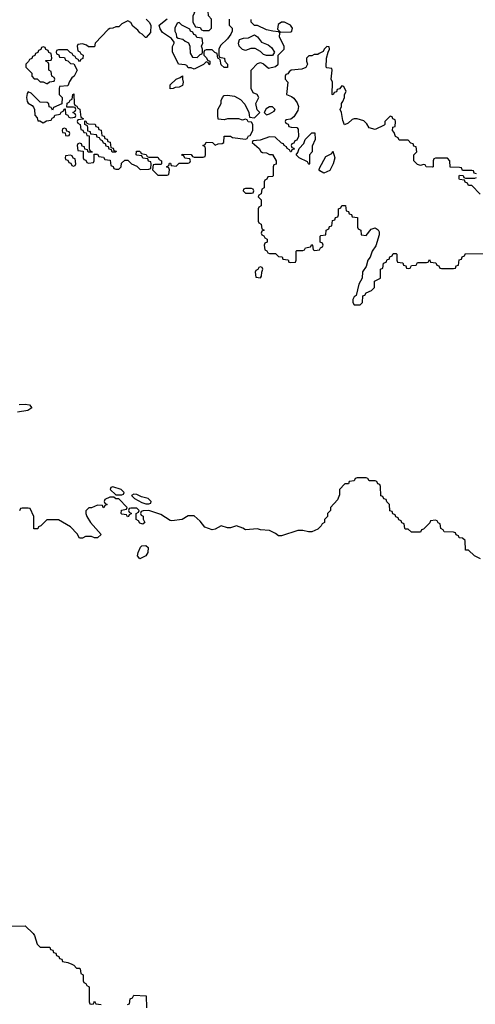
# Model space of a CAD drawing. Header units: inches. Extents: x 2710684 to 2828758, y 857022 to 965663.
# Tile 174 of 256: x 2775493 to 2778514, y 896494 to 903026. Entities that reach past the tile are written whole.
import ezdxf

# ---------------------------------------------------------------- set-up
doc = ezdxf.new("R2010")
doc.units = ezdxf.units.IN
doc.header["$MEASUREMENT"] = 0
doc.layers.add('C7879', color=7, linetype='Continuous')
doc.layers.add('C7970', color=7, linetype='Continuous')

msp = doc.modelspace()

# ---------------------------------------------------------------- linework, layer by layer
at = {"layer": 'C7879', "color": 4, "elevation": 12}
for points in [[(2778549.4, 899449.4), (2778508, 899470), (2778470, 899506), (2778450, 899506), (2778446, 899570), (2778430, 899586), (2778407.3, 899587.3), (2778402, 899602), (2778387.3, 899607.3), (2778382, 899622), (2778370, 899626), (2778307.3, 899627.3), (2778302, 899642), (2778286, 899650), (2778282, 899682), (2778267.3, 899687.3), (2778262, 899702), (2778250, 899706), (2778218, 899702), (2778212.7, 899687.3), (2778170, 899646), (2778158, 899642), (2778150, 899626), (2778090, 899626), (2778070, 899646), (2778050, 899646), (2778046, 899650), (2778042, 899682), (2778027.3, 899687.3), (2778022, 899702), (2778007.3, 899707.3), (2778002, 899722), (2777987.3, 899727.3), (2777982, 899742), (2777967.3, 899747.3), (2777962, 899762), (2777947.3, 899767.3), (2777946, 899810), (2777927.3, 899827.3), (2777922, 899842), (2777907.3, 899847.3), (2777902, 899862), (2777887.3, 899867.3), (2777886, 899930), (2777882, 899942), (2777867.3, 899947.3), (2777862, 899962), (2777850, 899966), (2777810, 899966), (2777802, 899982), (2777790, 899986), (2777730, 899986), (2777718, 899982), (2777710, 899966), (2777678, 899962), (2777672.7, 899947.3), (2777650, 899946), (2777614, 899910), (2777612.7, 899872.7), (2777599.6, 899840.4), (2777554, 899790), (2777554, 899770), (2777534, 899750), (2777534, 899730), (2777514, 899710), (2777514, 899690), (2777498, 899682), (2777492.7, 899667.3), (2777470, 899646), (2777430.9, 899629.1), (2777409.1, 899629.1), (2777370, 899638), (2777336.4, 899636.4), (2777230, 899602), (2777210, 899602), (2777190, 899618), (2777150, 899638), (2777090, 899642), (2777070, 899648.7), (2776990, 899642), (2776972.9, 899652.9), (2776930, 899668.7), (2776890, 899655.3), (2776870, 899654), (2776830, 899668.7), (2776790, 899646), (2776770, 899642), (2776720.2, 899660.2), (2776690, 899698), (2776650, 899735.3), (2776610, 899735.3), (2776570.6, 899709.4), (2776502, 899702), (2776490, 899704), (2776430, 899744), (2776350, 899768.7), (2776312.7, 899767.3), (2776298, 899762), (2776294, 899750), (2776298, 899738), (2776311.6, 899731.6), (2776312.7, 899712.7), (2776322, 899690), (2776310, 899678), (2776290, 899686), (2776282, 899702), (2776266, 899710), (2776266, 899750), (2776282, 899758), (2776286, 899770), (2776270, 899786), (2776230, 899786), (2776218, 899782), (2776214, 899770), (2776218, 899758), (2776234, 899750), (2776218, 899742), (2776214, 899730), (2776208.4, 899728.4), (2776202, 899742), (2776170, 899746), (2776166, 899750), (2776167.3, 899772.7), (2776202, 899778), (2776206, 899790), (2776150, 899846), (2776130, 899846), (2776118, 899858), (2776090, 899858), (2776058, 899842), (2776054, 899830), (2776058, 899818), (2776074, 899810), (2776058, 899802), (2776051.6, 899788.4), (2776046, 899790), (2776042, 899802), (2776010, 899806), (2775970, 899788), (2775952.7, 899787.3), (2775932.7, 899767.3), (2775932, 899750), (2775938, 899730), (2775962, 899690), (2776034, 899610), (2776010, 899588), (2775990, 899588), (2775970, 899598), (2775930, 899598), (2775910, 899586), (2775890, 899586), (2775874.6, 899614.6), (2775830, 899662), (2775750, 899708), (2775672.7, 899707.3), (2775632.7, 899667.3), (2775618, 899662), (2775612.7, 899647.3), (2775587.3, 899647.3), (2775586, 899730), (2775562, 899782), (2775550, 899786), (2775510, 899786), (2775498, 899782), (2775492.7, 899767.3)], [(2775392.7, 897012.7), (2775530, 897014), (2775583.6, 896963.6), (2775592, 896950), (2775610, 896894), (2775630, 896874), (2775692.7, 896872.7), (2775698, 896858), (2775712.7, 896852.7), (2775718, 896838), (2775732.7, 896832.7), (2775738, 896818), (2775752, 896812), (2775758, 896798), (2775772.7, 896792.7), (2775778, 896778), (2775811.6, 896771.6), (2775839.6, 896759.6), (2775852.7, 896752.7), (2775870, 896734), (2775890, 896734), (2775894, 896730), (2775898, 896698), (2775914, 896690), (2775914, 896650), (2775918, 896638), (2775932.7, 896632.7), (2775938, 896618), (2775954, 896610), (2775954, 896510), (2775958, 896498), (2775970, 896494), (2775982, 896498), (2775990, 896514), (2775998, 896498), (2776032.7, 896492.7)], [(2776207.3, 896492.7), (2776222, 896498), (2776226, 896530), (2776242, 896538), (2776250, 896554), (2776331.3, 896551.3), (2776334, 896470)]]:
    msp.add_lwpolyline(points, dxfattribs=at)
for points in [[(2776110, 899926), (2776098, 899922), (2776094, 899910), (2776130, 899874), (2776170, 899874), (2776182, 899878), (2776186, 899890), (2776166, 899910)], [(2776250, 899878), (2776234, 899870), (2776254, 899850), (2776303.6, 899823.6), (2776330, 899814), (2776350, 899814), (2776362, 899818), (2776366, 899830), (2776346, 899850), (2776300.4, 899860.4), (2776270, 899875.3)], [(2776290, 899448), (2776275.3, 899470), (2776278, 899490), (2776294.6, 899525.4), (2776304, 899536), (2776330, 899538), (2776344.7, 899524.7), (2776342.8, 899490), (2776330, 899469)]]:
    msp.add_lwpolyline(points, close=True, dxfattribs=at)
at = {"layer": 'C7970', "color": 4, "elevation": 12}
for points in [[(2776610, 903166), (2776578, 903162), (2776574, 903150), (2776590, 903134), (2776614, 903134), (2776639.6, 903099.6), (2776652, 903070), (2776642, 903050), (2776642, 903010), (2776658, 902978), (2776690, 902974), (2776698, 902958), (2776710, 902954), (2776750, 902954), (2776766, 902970), (2776766, 903030), (2776746, 903050), (2776742, 903082), (2776727.3, 903087.3), (2776722, 903102), (2776668, 903128), (2776650, 903146), (2776626, 903146), (2776622, 903162)], [(2776550, 903006), (2776538, 903002), (2776522, 902970), (2776522, 902950), (2776531.6, 902931.6), (2776534, 902910), (2776543.6, 902903.6), (2776576, 902896), (2776590, 902882), (2776612.7, 902872.7), (2776622, 902850), (2776623.6, 902803.6), (2776638, 902778), (2776670, 902774), (2776690, 902794), (2776702, 902798), (2776706, 902810), (2776706, 902830), (2776698, 902850), (2776708, 902870), (2776702, 902902), (2776668, 902908), (2776662, 902922), (2776647.3, 902927.3), (2776642, 902942), (2776626, 902950), (2776622, 902962), (2776568.4, 902988.4)], [(2777250, 903009), (2777230, 903008.7), (2777206, 902994), (2777202, 902962), (2777222, 902942), (2777290, 902946), (2777298, 902950), (2777302, 902970), (2777288, 902990)], [(2777170, 902788), (2777130, 902788.7), (2777110, 902795.3), (2777090, 902815.3), (2777053.6, 902833.6), (2777026.4, 902833.6), (2776990, 902822), (2776970, 902828), (2776948.7, 902850), (2776944, 902870), (2776950, 902894), (2776976.4, 902903.6), (2777010, 902906), (2777050, 902924.7), (2777071, 902911), (2777096.9, 902876.9), (2777139.8, 902859.8), (2777162, 902842), (2777182, 902810)], [(2775650, 902846), (2775638, 902842), (2775632.7, 902827.3), (2775618, 902822), (2775612.7, 902807.3), (2775598, 902802), (2775592.7, 902787.3), (2775578, 902782), (2775572.7, 902767.3), (2775558, 902762), (2775552.7, 902747.3), (2775534, 902730), (2775534, 902710), (2775574, 902670), (2775574, 902650), (2775590, 902634), (2775610, 902634), (2775630, 902614), (2775650, 902614), (2775670, 902602), (2775678, 902602), (2775690, 902614), (2775722, 902618), (2775726, 902630), (2775722, 902642), (2775706, 902650), (2775702, 902682), (2775686, 902690), (2775686, 902730), (2775682, 902742), (2775666, 902750), (2775666, 902754), (2775702, 902758), (2775706, 902770), (2775702, 902802), (2775687.3, 902807.3), (2775682, 902822), (2775667.3, 902827.3), (2775662, 902842)], [(2776490, 902566), (2776490, 902594), (2776530, 902632), (2776558, 902642), (2776572.7, 902652.7), (2776572, 902630), (2776578, 902610), (2776572, 902590), (2776550, 902578), (2776523.6, 902576.4), (2776510, 902568)], [(2777170, 902448), (2777150, 902448), (2777126.4, 902433.6), (2777114, 902410), (2777130, 902394), (2777150, 902402), (2777180.4, 902419.6), (2777188, 902430)], [(2776130, 902146), (2776107.3, 902147.3), (2776102, 902162), (2776087.3, 902167.3), (2776082, 902182), (2776067.3, 902187.3), (2776062, 902202), (2776050, 902206), (2776042, 902222), (2776028, 902228), (2776022, 902242), (2776007.3, 902247.3), (2776002, 902262), (2775966, 902266), (2775962, 902282), (2775946, 902286), (2775946, 902310), (2775942, 902322), (2775926, 902330), (2775926, 902354), (2775932.7, 902352.7), (2775938, 902338), (2775950, 902334), (2775992.7, 902332.7), (2775998, 902318), (2776012.7, 902312.7), (2776018, 902298), (2776032.7, 902292.7), (2776038, 902258), (2776052.7, 902252.7), (2776058, 902238), (2776072.7, 902232.7), (2776078, 902218), (2776092.7, 902212.7), (2776098, 902178), (2776112.7, 902172.7), (2776118, 902158), (2776132.7, 902152.7)], [(2775790, 902306), (2775778, 902302), (2775774, 902290), (2775778, 902278), (2775794, 902274), (2775798, 902258), (2775810, 902254), (2775822, 902258), (2775826, 902270), (2775822, 902282), (2775806, 902286), (2775802, 902302)], [(2777410, 902066), (2777402, 902082), (2777346, 902110), (2777326, 902130), (2777336.4, 902143.6), (2777346, 902170), (2777376.4, 902203.6), (2777386, 902230), (2777430, 902274), (2777450, 902274), (2777452, 902230), (2777432.7, 902187.3), (2777431.6, 902148.4), (2777414, 902130), (2777414, 902070)], [(2777510, 902008), (2777483.1, 902023.1), (2777478, 902030), (2777480.4, 902039.6), (2777523.1, 902116.9), (2777562, 902138), (2777570, 902154), (2777582, 902110), (2777572, 902070), (2777550, 902026)], [(2775830, 902126), (2775798, 902122), (2775794, 902110), (2775798, 902098), (2775812.7, 902092.7), (2775818, 902078), (2775832.7, 902072.7), (2775838, 902058), (2775850, 902054), (2775862, 902058), (2775866, 902070), (2775862, 902102), (2775847.3, 902107.3), (2775842, 902122)], [(2777030, 901906), (2776990, 901906), (2776978, 901902), (2776974, 901890), (2776990, 901874), (2777030, 901874), (2777042, 901878), (2777046, 901890), (2777042, 901902)], [(2777090, 901386), (2777078, 901382), (2777072.7, 901367.3), (2777058, 901362), (2777054, 901350), (2777058, 901318), (2777090, 901314), (2777096.4, 901323.6), (2777098, 901350), (2777106, 901370), (2777102, 901382)]]:
    msp.add_lwpolyline(points, close=True, dxfattribs=at)
at = {"layer": 'C7970', "color": 4}
for points, elevation in [([(2776332, 903030), (2776352, 903010), (2776362, 902990), (2776359.6, 902940.4), (2776332.7, 902907.3), (2776327.3, 902907.3), (2776306, 902930), (2776290, 902938), (2776276.5, 902956.5), (2776243.1, 902983.1), (2776230, 903006), (2776210, 903018), (2776170, 902998), (2776150, 902978), (2776130, 902978), (2776110, 902968.7), (2776090, 902968), (2776079.6, 902960.4), (2775994, 902870), (2775990, 902846), (2775950, 902846), (2775936.4, 902856.4), (2775910, 902866), (2775878, 902862), (2775874, 902850), (2775878, 902818), (2775892.7, 902812.7), (2775898, 902798), (2775914, 902790), (2775912.7, 902767.3), (2775898, 902762), (2775890, 902746), (2775882, 902762), (2775867.3, 902767.3), (2775862, 902782), (2775847.3, 902787.3), (2775842, 902802), (2775827.3, 902807.3), (2775810, 902826), (2775750, 902826), (2775738, 902822), (2775734, 902810), (2775738, 902798), (2775752.7, 902792.7), (2775758, 902778), (2775790, 902774), (2775798, 902758), (2775812.7, 902752.7), (2775830, 902734), (2775852.7, 902732.7), (2775874, 902690), (2775854, 902650), (2775839.6, 902640.4), (2775823.6, 902616.4), (2775812.7, 902587.3), (2775758, 902582), (2775754, 902570), (2775754, 902530), (2775774, 902510), (2775772.7, 902467.3), (2775718, 902442), (2775710, 902426), (2775702, 902442), (2775688.4, 902448.4), (2775687.3, 902467.3), (2775676.4, 902476.4), (2775630, 902478), (2775570, 902538), (2775550, 902546), (2775543.6, 902536.4), (2775538, 902510), (2775542, 902482), (2775550, 902472), (2775576.9, 902456.9), (2775585.4, 902445.4), (2775592, 902430), (2775592.7, 902392.7), (2775610, 902374), (2775614, 902354), (2775626, 902354), (2775650, 902342), (2775670, 902354), (2775702, 902358), (2775708, 902372), (2775722, 902378), (2775727.3, 902392.7), (2775762, 902398), (2775767.3, 902412.7), (2775782, 902418), (2775790, 902434), (2775794, 902434), (2775798, 902398), (2775812.7, 902392.7), (2775818, 902378), (2775830, 902374), (2775862, 902378), (2775866, 902390), (2775862, 902402), (2775846, 902410), (2775862, 902418), (2775866, 902430), (2775862, 902442), (2775850, 902446), (2775806, 902446), (2775807.3, 902472.7), (2775822, 902478), (2775827.3, 902492.7), (2775842, 902498), (2775846, 902530), (2775852.7, 902532.7), (2775854, 902470), (2775858, 902458), (2775872.7, 902452.7), (2775878, 902438), (2775892.7, 902432.7), (2775898, 902378), (2775914, 902370), (2775914, 902366), (2775878, 902362), (2775874, 902350), (2775878, 902338), (2775894, 902330), (2775898, 902298), (2775912.7, 902292.7), (2775918, 902278), (2775934, 902274), (2775938, 902258), (2775954, 902254), (2775954, 902170), (2775958, 902158), (2775974, 902150), (2775974, 902146), (2775947.3, 902147.3), (2775942, 902162), (2775926, 902166), (2775922, 902182), (2775907.3, 902187.3), (2775902, 902202), (2775890, 902206), (2775878, 902202), (2775874, 902190), (2775878, 902158), (2775914, 902154), (2775914, 902110), (2775918, 902098), (2775932.7, 902092.7), (2775938, 902078), (2775950, 902074), (2775982, 902078), (2775986, 902090), (2775986, 902134), (2776010, 902134), (2776018, 902118), (2776050, 902114), (2776058, 902098), (2776092.7, 902092.7), (2776098, 902058), (2776112.7, 902052.7), (2776118, 902038), (2776130, 902034), (2776150, 902034), (2776166, 902050), (2776167.3, 902072.7), (2776190, 902094), (2776210, 902094), (2776234, 902070), (2776270, 902054), (2776292.7, 902032.7), (2776350, 902034), (2776362, 902038), (2776366, 902070), (2776362, 902082), (2776348, 902088), (2776342, 902102), (2776310, 902106), (2776302, 902122), (2776270, 902126), (2776266, 902130), (2776267.3, 902152.7), (2776287.3, 902152.7), (2776294, 902150), (2776298, 902138), (2776331.6, 902131.6), (2776338, 902118), (2776350, 902114), (2776410, 902114), (2776418, 902098), (2776434, 902090), (2776434, 902070), (2776430, 902066), (2776390, 902066), (2776378, 902062), (2776374, 902030), (2776410, 901994), (2776470, 901994), (2776482, 901998), (2776486, 902030), (2776482, 902042), (2776466, 902050), (2776482, 902058), (2776487.3, 902072.7), (2776492.7, 902072.7), (2776498, 902058), (2776530, 902054), (2776550, 902074), (2776610, 902074), (2776622, 902078), (2776626, 902090), (2776622, 902102), (2776587.3, 902107.3), (2776582, 902122), (2776567.3, 902127.3), (2776570, 902134), (2776630, 902132), (2776638, 902118), (2776650, 902114), (2776710, 902114), (2776722, 902118), (2776726, 902130), (2776726, 902170), (2776722, 902182), (2776708, 902190), (2776722, 902198), (2776730, 902214), (2776771.6, 902211.6), (2776790, 902194), (2776810, 902202), (2776836.4, 902203.6), (2776846, 902210), (2776848, 902252), (2776890, 902252), (2776904.7, 902244.7), (2776990, 902234), (2777002, 902238), (2777010, 902254), (2777022, 902258), (2777038, 902290), (2777038, 902330), (2777030, 902346), (2777008.4, 902348.4), (2777002, 902362), (2776990, 902366), (2776970, 902358), (2776947.3, 902367.3), (2776870, 902368), (2776850, 902362), (2776810, 902366), (2776806, 902390), (2776808, 902430), (2776828, 902470), (2776828, 902490), (2776838, 902510), (2776850, 902522), (2776870, 902524.7), (2776918, 902518), (2776956.8, 902496.8), (2776985.4, 902465.4), (2777012, 902410), (2777018, 902378), (2777050, 902374), (2777086, 902410), (2777068.4, 902428.4), (2777058, 902470), (2777078, 902510), (2777068.4, 902528.4), (2777041.2, 902541.2), (2777028.7, 902570), (2777028.4, 902691.6), (2777070, 902734), (2777090, 902742), (2777110, 902732), (2777143.6, 902703.6), (2777190, 902714), (2777206, 902730), (2777206, 902790), (2777246, 902830), (2777246, 902850), (2777215.3, 902910), (2777218, 902938), (2777210, 902946), (2777171.6, 902948.4), (2777130, 902958), (2777070, 902988), (2777050, 902988), (2777028, 903010), (2777027.3, 903027.3)], 12), ([(2776882, 903030), (2776882, 902990), (2776902, 902970), (2776902, 902950), (2776894, 902930), (2776870, 902898), (2776824.7, 902855.3), (2776814, 902830), (2776814, 902790), (2776818, 902778), (2776852, 902770), (2776854, 902750), (2776872, 902730), (2776870, 902708), (2776850, 902708), (2776830, 902726), (2776822, 902762), (2776806, 902770), (2776802, 902802), (2776787.3, 902807.3), (2776770, 902826), (2776730, 902826), (2776718, 902822), (2776714, 902810), (2776714, 902790), (2776732.7, 902772.7), (2776738, 902758), (2776754, 902750), (2776754, 902730), (2776750, 902726), (2776742, 902742), (2776730, 902746), (2776711.6, 902728.4), (2776650, 902698), (2776630, 902706), (2776610, 902706), (2776602, 902722), (2776590, 902726), (2776546, 902730), (2776507.3, 902812.7), (2776507.3, 902847.3), (2776518, 902870), (2776516.4, 902876.4), (2776500.4, 902900.4), (2776441.2, 902941.2), (2776424, 902964), (2776418, 902990), (2776470, 903032)], 12), ([(2778522, 902002), (2778507.3, 902007.3), (2778502, 902022), (2778490, 902026), (2778430, 902026), (2778422, 902042), (2778410, 902046), (2778347.3, 902047.3), (2778346, 902090), (2778330, 902106), (2778250, 902106), (2778238, 902102), (2778234, 902090), (2778234, 902050), (2778230, 902048), (2778188.4, 902048.4), (2778182, 902062), (2778170, 902066), (2778150, 902058), (2778130, 902066), (2778106, 902090), (2778106, 902130), (2778126, 902150), (2778122, 902182), (2778107.3, 902187.3), (2778102, 902202), (2778087.3, 902207.3), (2778070, 902226), (2778010, 902226), (2778002, 902242), (2777986, 902250), (2777976.4, 902276.4), (2777966, 902290), (2777967.3, 902312.7), (2777982, 902318), (2777986, 902350), (2777982, 902362), (2777967.3, 902367.3), (2777962, 902382), (2777950, 902386), (2777914, 902350), (2777914, 902330), (2777910, 902326), (2777850, 902298), (2777810, 902308), (2777794.6, 902334.6), (2777774.6, 902354.6), (2777730, 902368.7), (2777710, 902368.7), (2777696.9, 902363.1), (2777670, 902338), (2777647.3, 902327.3), (2777636.4, 902356.4), (2777628, 902410), (2777618, 902430), (2777626, 902450), (2777626, 902470), (2777636.4, 902483.6), (2777646, 902510), (2777646, 902530), (2777658, 902550), (2777642, 902582), (2777630, 902586), (2777612.7, 902567.3), (2777598, 902562), (2777592.7, 902547.3), (2777578, 902542), (2777572.7, 902527.3), (2777566, 902530), (2777568, 902610), (2777558, 902630), (2777566, 902690), (2777562, 902702), (2777530, 902706), (2777526, 902710), (2777528, 902770), (2777538, 902810), (2777548, 902830), (2777546, 902846), (2777530, 902848), (2777512, 902830), (2777504.7, 902815.3), (2777479.8, 902800.2), (2777470, 902795.3), (2777445.4, 902794.6), (2777430, 902786), (2777410, 902786), (2777394, 902770), (2777394, 902750), (2777402, 902730), (2777390, 902708), (2777363.6, 902696.4), (2777294, 902690), (2777279.6, 902680.4), (2777270, 902666), (2777258, 902662), (2777254, 902650), (2777254, 902630), (2777272, 902610), (2777262, 902530), (2777296, 902516), (2777310, 902504.7), (2777333.2, 902473.2), (2777342, 902450), (2777336.4, 902423.6), (2777310, 902382), (2777290, 902366), (2777258, 902362), (2777254, 902350), (2777258, 902338), (2777272.7, 902332.7), (2777278, 902318), (2777292.7, 902312.7), (2777331.1, 902311.1), (2777339.6, 902299.6), (2777342, 902250), (2777330, 902226), (2777318, 902222), (2777310, 902206), (2777298, 902202), (2777294, 902190), (2777298, 902178), (2777310, 902174), (2777312.7, 902167.3), (2777298, 902162), (2777294, 902150), (2777288.4, 902148.4), (2777282, 902162), (2777266, 902170), (2777262, 902182), (2777246, 902190), (2777242, 902202), (2777230, 902206), (2777187.3, 902247.3), (2777150, 902248), (2777087.3, 902227.3), (2777038, 902222), (2777034, 902210), (2777082, 902170), (2777091.6, 902151.6), (2777103.6, 902143.6), (2777130, 902142), (2777150, 902132), (2777170, 902132), (2777194, 902090), (2777192.7, 902067.3), (2777178, 902062), (2777174, 902050), (2777174, 901990), (2777170, 901986), (2777138, 901982), (2777132.7, 901967.3), (2777118, 901962), (2777114, 901950), (2777114, 901910), (2777098, 901902), (2777094, 901870), (2777078, 901862), (2777074, 901850), (2777094, 901830), (2777094, 901790), (2777078, 901782), (2777074, 901770), (2777074, 901690), (2777078, 901678), (2777094, 901670), (2777098, 901638), (2777114, 901630), (2777098, 901622), (2777094, 901610), (2777098, 901598), (2777112.7, 901592.7), (2777118, 901578), (2777134, 901570), (2777134, 901550), (2777118, 901542), (2777114, 901530), (2777118, 901498), (2777132.7, 901492.7), (2777138, 901478), (2777150, 901474), (2777190, 901474), (2777210, 901454), (2777232.7, 901452.7), (2777238, 901438), (2777272.7, 901432.7), (2777278, 901418), (2777290, 901414), (2777322, 901418), (2777326, 901430), (2777326, 901490), (2777330, 901494), (2777370, 901494), (2777382, 901498), (2777387.3, 901512.7), (2777422, 901518), (2777430, 901534), (2777434, 901530), (2777438, 901498), (2777450, 901494), (2777482, 901498), (2777487.3, 901512.7), (2777502, 901518), (2777506, 901530), (2777502, 901542), (2777486, 901550), (2777486, 901590), (2777490, 901594), (2777522, 901598), (2777526, 901630), (2777542, 901638), (2777547.3, 901652.7), (2777562, 901658), (2777567.3, 901692.7), (2777582, 901698), (2777587.3, 901712.7), (2777602, 901718), (2777606, 901730), (2777606, 901770), (2777622, 901778), (2777630, 901794), (2777652.7, 901792.7), (2777658, 901758), (2777672.7, 901752.7), (2777678, 901738), (2777692.7, 901732.7), (2777698, 901718), (2777732.7, 901712.7), (2777734, 901650), (2777738, 901638), (2777754, 901630), (2777758, 901598), (2777790, 901594), (2777824, 901636), (2777850, 901644.7), (2777870, 901632), (2777877.3, 901617.3), (2777877.3, 901597.3), (2777855.5, 901524.5), (2777831.3, 901490), (2777818, 901450), (2777801, 901430), (2777791, 901389), (2777766.8, 901353.2), (2777764.7, 901310), (2777742.8, 901270), (2777723.6, 901196.4), (2777710, 901186), (2777702, 901170), (2777702, 901150), (2777710, 901134), (2777750, 901134), (2777766, 901150), (2777767.3, 901192.7), (2777782, 901198), (2777790, 901214), (2777826, 901230), (2777846, 901250), (2777846, 901290), (2777886, 901310), (2777886, 901370), (2777902, 901378), (2777906, 901410), (2777922, 901418), (2777930, 901434), (2777942, 901438), (2777947.3, 901452.7), (2777962, 901458), (2777970, 901474), (2777990, 901474), (2777994, 901470), (2777994, 901430), (2777998, 901418), (2778032.7, 901412.7), (2778038, 901398), (2778052.7, 901392.7), (2778058, 901378), (2778070, 901374), (2778082, 901378), (2778090, 901394), (2778122, 901398), (2778130, 901414), (2778190, 901414), (2778202, 901418), (2778210, 901434), (2778218, 901418), (2778252.7, 901412.7), (2778258, 901398), (2778272.7, 901392.7), (2778278, 901378), (2778290, 901374), (2778370, 901374), (2778382, 901378), (2778387.3, 901392.7), (2778402, 901398), (2778407.3, 901432.7), (2778422, 901438), (2778427.3, 901452.7), (2778442, 901458), (2778450, 901474), (2778570, 901472)], 12), ([(2778547.3, 901867.3), (2778490, 901926), (2778470, 901926), (2778462, 901942), (2778447.3, 901947.3), (2778442, 901962), (2778410, 901966), (2778406, 901970), (2778406, 901990), (2778410, 901994), (2778432.7, 901992.7), (2778438, 901978), (2778450, 901974), (2778510, 901974), (2778522, 901978)], 12), ([(2775490, 900473.2), (2775530, 900475.2), (2775558, 900470), (2775574, 900450), (2775547, 900433), (2775478.6, 900421.4)], 8)]:
    msp.add_lwpolyline(points, dxfattribs=dict(at, elevation=elevation))

doc.saveas('drawing.dxf')
